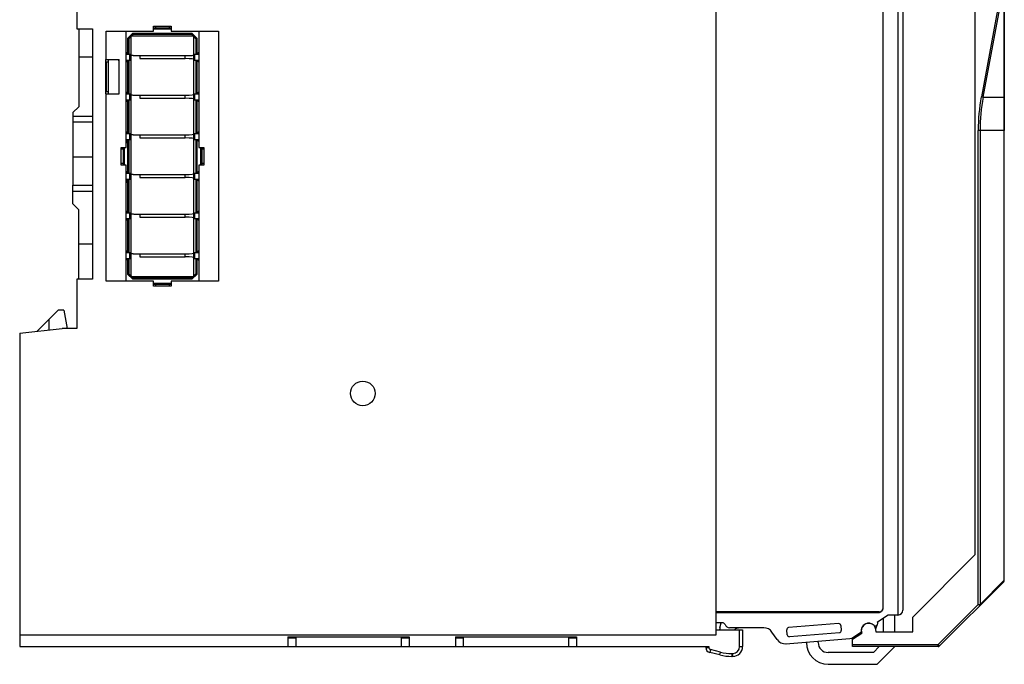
# Model space of a CAD drawing. Extents: x 23 to 2175, y 26 to 490.
# Tile 15 of 55: x 377 to 477, y 192 to 258. Entities that reach past the tile are written whole.
import ezdxf

# ---------------------------------------------------------------- set-up
doc = ezdxf.new("R2010")
doc.units = 0
doc.header["$LTSCALE"] = 23.1
doc.header["$MEASUREMENT"] = 0
doc.layers.get('0').update_dxf_attribs({"linetype": 'CONTINUOUS', "lineweight": 25})

msp = doc.modelspace()

# ---------------------------------------------------------------- linework, layer by layer
at = {"color": 7, "linetype": 'Continuous'}
for p, q in [((447.7, 265.94), (447.7, 195.13)), ((464.7, 197.9), (464.7, 263.51)), ((474, 263.61), (474, 203.28)), ((477, 200.71), (477, 263.09)), ((466.2, 262.62), (466.2, 197.18)), ((466.7, 262.71), (466.7, 197.68)), ((382.8, 261.68), (382.8, 256.68)), ((476.8, 261.23), (474.67, 249.79)), ((474.85, 249.76), (476.98, 261.2)), ((476.98, 261.2), (476.98, 249.76)), ((382.8, 256.68), (384.4, 256.68)), ((383, 256.68), (383, 248.78)), ((384.4, 256.68), (384.4, 231.28)), ((385.8, 253.58), (385.8, 256.46)), ((385.8, 256.46), (390.6, 256.46)), ((387.8, 244.66), (387.8, 256.46)), ((388, 255.76), (388.5, 256.26)), ((388.37, 255.96), (388.55, 256.14)), ((388.5, 256.26), (388.55, 256.14)), ((388.5, 256.26), (394.5, 256.26)), ((388.55, 256.14), (394.45, 256.14)), ((390.6, 256.46), (390.6, 256.96)), ((390.6, 256.96), (392.4, 256.96)), ((392.4, 256.76), (390.6, 256.76)), ((392.4, 256.64), (390.6, 256.64)), ((390.8, 256.96), (390.8, 256.76)), ((392.2, 256.76), (392.2, 256.96)), ((392.4, 256.96), (392.4, 256.46)), ((392.4, 256.46), (397.2, 256.46)), ((394.5, 256.26), (394.45, 256.14)), ((394.45, 256.14), (394.63, 255.96)), ((394.5, 256.26), (395, 255.76)), ((395.2, 256.46), (395.2, 244.66)), ((397.2, 256.46), (397.2, 231.06)), ((388, 254.12), (388, 255.76)), ((388, 255.76), (388.12, 255.71)), ((388.12, 255.71), (388.3, 255.89)), ((388.12, 254.12), (388.12, 255.71)), ((388.3, 255.96), (388.3, 231.56)), ((394.7, 255.96), (388.3, 255.96)), ((394.7, 231.56), (394.7, 255.96)), ((394.7, 255.89), (394.88, 255.71)), ((394.88, 255.71), (395, 255.76)), ((394.88, 255.71), (394.88, 254.12)), ((395, 255.76), (395, 254.12)), ((388, 254.12), (387.8, 254.32)), ((387.8, 254.12), (388.3, 254.12)), ((388.2, 253.52), (388.2, 254.12)), ((394.7, 254.12), (395.2, 254.12)), ((394.8, 253.52), (394.8, 254.12)), ((395.2, 254.32), (395, 254.12)), ((384.4, 253.83), (383, 253.83)), ((385.7, 253.58), (385.7, 250.08)), ((385.7, 253.58), (387.1, 253.58)), ((386, 253.32), (385.7, 253.32)), ((385.7, 253.08), (385.8, 253.08)), ((385.8, 253.32), (385.8, 250.32)), ((386, 253.58), (386, 250.08)), ((387, 253.52), (387, 253.58)), ((387, 253.52), (387.1, 253.52)), ((387.1, 250.08), (387.1, 253.58)), ((387.8, 253.32), (388, 253.52)), ((387.8, 253.52), (388.3, 253.52)), ((388, 250.09), (388, 253.52)), ((388.12, 250.09), (388.12, 253.52)), ((389.2, 253.97), (389.2, 253.67)), ((389.2, 253.97), (393.8, 253.97)), ((389.2, 253.67), (393.8, 253.67)), ((393.8, 253.67), (393.8, 253.97)), ((394.7, 253.52), (395.2, 253.52)), ((394.88, 253.52), (394.88, 250.09)), ((395, 253.52), (395, 250.09)), ((395, 253.52), (395.2, 253.32)), ((385.7, 250.58), (385.8, 250.58)), ((385.7, 250.32), (386, 250.32)), ((385.7, 250.08), (387.1, 250.08)), ((385.8, 231.06), (385.8, 250.08)), ((388, 250.09), (387.8, 250.29)), ((387.8, 250.09), (388.3, 250.09)), ((388.2, 249.49), (388.2, 250.09)), ((394.7, 250.09), (395.2, 250.09)), ((394.8, 249.49), (394.8, 250.09)), ((395.2, 250.29), (395, 250.09)), ((387.8, 249.29), (388, 249.49)), ((387.8, 249.49), (388.3, 249.49)), ((388, 246.07), (388, 249.49)), ((388.12, 246.07), (388.12, 249.49)), ((389.2, 249.94), (389.2, 249.64)), ((389.2, 249.94), (393.8, 249.94)), ((389.2, 249.64), (393.8, 249.64)), ((393.8, 249.64), (393.8, 249.94)), ((394.7, 249.49), (395.2, 249.49)), ((394.88, 249.49), (394.88, 246.07)), ((395, 249.49), (395, 246.07)), ((395, 249.49), (395.2, 249.29)), ((474.67, 249.79), (474.85, 249.76)), ((474.85, 249.76), (476.98, 249.76)), ((382.4, 248.18), (383, 248.78)), ((382.4, 248.18), (382.4, 240.81)), ((382.4, 247.81), (384.4, 247.81)), ((384.4, 247.22), (382.4, 247.22)), ((388, 246.07), (387.8, 246.27)), ((387.8, 246.07), (388.3, 246.07)), ((388.2, 245.47), (388.2, 246.07)), ((394.7, 246.07), (395.2, 246.07)), ((394.8, 245.47), (394.8, 246.07)), ((395.2, 246.27), (395, 246.07)), ((477, 246.38), (474.35, 246.38)), ((474.35, 198.26), (474.35, 246.38)), ((474.54, 246.38), (474.54, 198.26)), ((476.99, 200.71), (476.99, 246.38)), ((387.8, 245.27), (388, 245.47)), ((387.8, 245.47), (388.3, 245.47)), ((387.8, 245.1), (388, 245.3)), ((388, 242.04), (388, 245.47)), ((388.12, 242.04), (388.12, 245.47)), ((389.2, 245.92), (389.2, 245.62)), ((389.2, 245.92), (393.8, 245.92)), ((389.2, 245.62), (393.8, 245.62)), ((393.8, 245.62), (393.8, 245.92)), ((394.7, 245.47), (395.2, 245.47)), ((394.88, 245.47), (394.88, 242.04)), ((395, 245.47), (395, 242.04)), ((395, 245.47), (395.2, 245.27)), ((387.3, 242.86), (387.3, 244.66)), ((387.3, 244.66), (387.8, 244.66)), ((387.5, 244.46), (387.3, 244.46)), ((387.5, 244.66), (387.5, 242.86)), ((387.62, 244.66), (387.62, 242.86)), ((395.2, 244.66), (395.7, 244.66)), ((395.38, 244.66), (395.38, 242.86)), ((395.5, 244.66), (395.5, 242.86)), ((395.7, 244.46), (395.5, 244.46)), ((395.7, 244.66), (395.7, 242.86)), ((384.4, 243.66), (382.4, 243.66)), ((387.3, 243.06), (387.5, 243.06)), ((395.5, 243.06), (395.7, 243.06)), ((387.8, 242.86), (387.3, 242.86)), ((387.8, 231.06), (387.8, 242.86)), ((388, 242.04), (387.8, 242.24)), ((387.8, 242.04), (388.3, 242.04)), ((388.2, 241.44), (388.2, 242.04)), ((394.7, 242.04), (395.2, 242.04)), ((394.8, 241.44), (394.8, 242.04)), ((395.2, 242.24), (395, 242.04)), ((395.2, 242.86), (395.2, 231.06)), ((395.7, 242.86), (395.2, 242.86)), ((387.8, 241.24), (388, 241.44)), ((387.8, 241.44), (388.3, 241.44)), ((387.8, 241.07), (388, 241.27)), ((388, 238.02), (388, 241.44)), ((388.12, 238.02), (388.12, 241.44)), ((389.2, 241.89), (389.2, 241.59)), ((389.2, 241.89), (393.8, 241.89)), ((389.2, 241.59), (393.8, 241.59)), ((393.8, 241.59), (393.8, 241.89)), ((394.7, 241.44), (395.2, 241.44)), ((394.88, 241.44), (394.88, 238.02)), ((395, 241.44), (395, 238.02)), ((395, 241.44), (395.2, 241.24)), ((382.4, 238.93), (382.4, 240.81)), ((382.4, 240.81), (384.4, 240.81)), ((384.4, 240.17), (382.4, 240.17)), ((383, 238.33), (382.4, 238.93)), ((383, 231.28), (383, 238.33)), ((388, 238.02), (387.8, 238.22)), ((387.8, 238.02), (388.3, 238.02)), ((388.2, 237.42), (388.2, 238.02)), ((394.7, 238.02), (395.2, 238.02)), ((394.8, 237.42), (394.8, 238.02)), ((395.2, 238.22), (395, 238.02)), ((387.8, 237.22), (388, 237.42)), ((387.8, 237.42), (388.3, 237.42)), ((388, 233.99), (388, 237.42)), ((388.12, 233.99), (388.12, 237.42)), ((389.2, 237.87), (389.2, 237.57)), ((389.2, 237.87), (393.8, 237.87)), ((389.2, 237.57), (393.8, 237.57)), ((393.8, 237.57), (393.8, 237.87)), ((394.7, 237.42), (395.2, 237.42)), ((394.88, 237.42), (394.88, 233.99)), ((395, 237.42), (395, 233.99)), ((395, 237.42), (395.2, 237.22)), ((384.4, 234.83), (383, 234.83)), ((388, 233.99), (387.8, 234.19)), ((395.2, 234.19), (395, 233.99)), ((387.8, 233.99), (388.3, 233.99)), ((387.8, 233.19), (388, 233.39)), ((387.8, 233.39), (388.3, 233.39)), ((388, 231.76), (388, 233.39)), ((388.12, 231.8), (388.12, 233.39)), ((388.2, 233.39), (388.2, 233.99)), ((389.2, 233.84), (389.2, 233.54)), ((389.2, 233.84), (393.8, 233.84)), ((389.2, 233.54), (393.8, 233.54)), ((393.8, 233.54), (393.8, 233.84)), ((394.7, 233.99), (395.2, 233.99)), ((394.7, 233.39), (395.2, 233.39)), ((394.8, 233.39), (394.8, 233.99)), ((394.88, 233.39), (394.88, 231.8)), ((395, 233.39), (395, 231.76)), ((395, 233.39), (395.2, 233.19)), ((382.8, 231.28), (382.8, 226.28)), ((384.4, 231.28), (382.8, 231.28)), ((390.6, 231.06), (385.8, 231.06)), ((388, 231.76), (388.12, 231.8)), ((388.5, 231.26), (388, 231.76)), ((388.3, 231.62), (388.12, 231.8)), ((388.3, 231.56), (394.7, 231.56)), ((388.55, 231.38), (388.37, 231.56)), ((388.55, 231.38), (388.5, 231.26)), ((394.5, 231.26), (388.5, 231.26)), ((394.45, 231.38), (388.55, 231.38)), ((390.6, 230.56), (390.6, 231.06)), ((392.4, 231.06), (392.4, 230.56)), ((397.2, 231.06), (392.4, 231.06)), ((394.63, 231.56), (394.45, 231.38)), ((394.45, 231.38), (394.5, 231.26)), ((395, 231.76), (394.5, 231.26)), ((394.88, 231.8), (394.7, 231.62)), ((394.88, 231.8), (395, 231.76)), ((390.6, 230.88), (392.4, 230.88)), ((390.6, 230.76), (392.4, 230.76)), ((392.4, 230.56), (390.6, 230.56)), ((390.8, 230.76), (390.8, 230.56)), ((392.2, 230.56), (392.2, 230.76)), ((378.77, 226), (380.9, 228.13)), ((381.5, 228.13), (380.9, 228.13)), ((381.5, 228.13), (381.83, 226.28)), ((380, 226.13), (380, 227.23)), ((377, 225.78), (381.3, 226.28)), ((382.8, 226.28), (381.3, 226.28)), ((377, 225.78), (377, 193.98)), ((467.7, 196.98), (474, 203.28)), ((476.94, 200.56), (470.42, 194.04)), ((476.99, 200.71), (474.54, 198.26)), ((476.99, 200.71), (477, 200.71)), ((474.35, 198.26), (470.28, 194.18)), ((474.35, 198.26), (474.54, 198.26)), ((474.5, 198.12), (474.35, 198.26)), ((464.3, 197.51), (447.7, 197.51)), ((447.7, 197.44), (464.2, 197.44)), ((448.5, 197.44), (448.5, 197.51)), ((449.15, 197.51), (449.15, 197.44)), ((463.7, 197.51), (463.7, 197.44)), ((465.2, 197.18), (464.11, 196.47)), ((466.2, 197.18), (465.2, 197.18)), ((465.9, 195.48), (465.9, 197.18)), ((448.36, 196.39), (447.7, 196.39)), ((448.12, 195.89), (448.26, 196.39)), ((460.17, 196.31), (455.09, 195.9)), ((460.39, 196.13), (460.44, 195.61)), ((463.96, 195.77), (464.13, 196.25)), ((464.7, 196.86), (464.7, 195.48)), ((467.7, 195.48), (467.7, 196.98)), ((447.7, 195.13), (377, 195.13)), ((447.7, 195.69), (450.42, 195.69)), ((452.58, 195.89), (449.1, 195.89)), ((450.12, 193.98), (450.12, 195.69)), ((450.42, 195.69), (450.42, 193.98)), ((453.92, 194.7), (453.4, 195.45)), ((454.96, 195.17), (454.91, 195.68)), ((455.17, 194.99), (460.25, 195.39)), ((462.49, 195.43), (461.52, 194.8)), ((461.6, 194.74), (462.53, 195.33)), ((463.97, 195.48), (467.7, 195.48)), ((404.25, 194.98), (416.55, 194.98)), ((404.25, 194.98), (404.25, 193.98)), ((404.25, 194.88), (405.05, 194.88)), ((405.05, 194.98), (405.05, 193.98)), ((415.75, 194.98), (415.75, 193.98)), ((415.75, 194.88), (416.55, 194.88)), ((416.55, 194.98), (416.55, 193.98)), ((421.25, 194.98), (433.55, 194.98)), ((421.25, 194.98), (421.25, 193.98)), ((421.25, 194.88), (422.05, 194.88)), ((422.05, 194.98), (422.05, 193.98)), ((432.75, 194.98), (432.75, 193.98)), ((432.75, 194.88), (433.55, 194.88)), ((433.55, 194.98), (433.55, 193.98)), ((454.83, 194.26), (461.73, 194.82)), ((456.9, 194.43), (456.9, 194.38)), ((458.1, 194.38), (458.1, 194.53)), ((461.6, 193.98), (461.6, 194.74)), ((461.6, 194.18), (470.28, 194.18)), ((470.28, 194.18), (470.42, 194.04)), ((470.28, 193.98), (470.28, 194.18)), ((377, 193.98), (447, 193.98)), ((446.7, 193.98), (446.7, 193.87)), ((446.7, 193.87), (447, 193.87)), ((447, 193.98), (447, 193.87)), ((447.15, 193.68), (447.08, 193.39)), ((448.1, 193.13), (447.08, 193.39)), ((448.18, 193.42), (447.15, 193.68)), ((448.1, 193.13), (448.18, 193.42)), ((449.32, 193.28), (449.42, 193.28)), ((449.32, 193.28), (449.32, 192.98)), ((449.42, 192.98), (449.42, 193.28)), ((450.12, 193.98), (450.42, 193.98)), ((463.7, 193.38), (459.1, 193.38)), ((470.28, 193.98), (461.6, 193.98)), ((464.3, 193.98), (463.7, 193.38)), ((464.1, 192.18), (465.9, 193.98)), ((449.42, 192.98), (449.32, 192.98)), ((459.1, 192.18), (464.1, 192.18))]:
    msp.add_line(p, q, dxfattribs=at)
msp.add_circle((411.85, 219.68), 1.25, dxfattribs=at)
for centre, radius, start, end in [((492.92, 246.38), 18.57, 169.4176, 180.0082), ((492.94, 246.38), 18.4, 169.4132, 179.9965), ((476.8, 200.71), 0.2, 315, 0), ((474.35, 198.23), 0.189, 0.059, 8.8249), ((464.3, 197.91), 0.4, 270, 359.8741), ((466.2, 197.68), 0.5, 270, 0), ((448.36, 196.09), 0.3, 22.0243, 90), ((449.1, 196.39), 0.5, 202.0243, 270), ((460.19, 196.11), 0.2, 5.4274, 94.6059), ((463.23, 195.59), 0.762, 43.1898, 192.37), ((463.23, 195.59), 0.75, 351.4699, 200.0089), ((463.9, 196.34), 0.25, 243.8572, 32.8129), ((450.03, 195.28), 2, 162.3457, 168.2711), ((450.2, 194.89), 1, 96.3194, 126.7283), ((452.58, 194.89), 1, 34.4354, 90), ((455.11, 195.7), 0.2, 94.6059, 185.4274), ((455.16, 195.18), 0.2, 185.4274, 274.6059), ((460.24, 195.59), 0.2, 274.6059, 5.4274), ((454.75, 195.26), 1, 214.4354, 274.6059), ((459.1, 194.38), 2.2, 180, 270), ((459.1, 194.38), 1, 180, 270), ((470.28, 194.18), 0.2, 270, 315), ((447.2, 193.87), 0.5, 180, 255.9638), ((447.2, 193.87), 0.2, 180, 255.9638), ((449.32, 197.98), 5, 255.9638, 270), ((449.32, 197.98), 4.7, 255.9638, 270), ((449.42, 193.98), 1, 270, 360), ((449.42, 193.98), 0.7, 270, 0)]:
    msp.add_arc(centre, radius, start, end, dxfattribs=at)
for centre, major_axis, start_param, end_param in [((393.34, 254.13), (1.46, -0.05), 5.03796, 6.28702), ((393.34, 253.5), (1.46, 0.05), 6.27935, 7.52841), ((393.34, 250.11), (1.46, -0.05), 5.03796, 6.28702), ((393.34, 249.48), (1.46, 0.05), 6.27935, 7.52841), ((393.34, 246.08), (1.46, -0.05), 5.03796, 6.28702), ((393.34, 245.45), (1.46, 0.05), 6.27935, 7.52841), ((393.34, 242.06), (1.46, -0.05), 5.03796, 6.28702), ((393.34, 241.43), (1.46, 0.05), 6.27935, 7.52841), ((393.34, 238.03), (1.46, -0.05), 5.03796, 6.28702), ((393.34, 237.4), (1.46, 0.05), 6.27935, 7.52841), ((393.34, 234.01), (1.46, -0.05), 5.03796, 6.28702), ((393.34, 233.38), (1.46, 0.05), 6.27935, 7.52841)]:
    msp.add_ellipse(centre, major_axis=major_axis, ratio=0.10659, start_param=start_param, end_param=end_param, dxfattribs=at)
for points, knots in [([(388.2, 254.08), (388.2, 254.08), (388.2, 254.07), (388.21, 254.06), (388.22, 254.06), (388.22, 254.06)], [0, 0, 0, 0, 0.42263, 0.68638, 1, 1, 1, 1]), ([(388.22, 254.06), (388.22, 254.05), (388.23, 254.05), (388.26, 254.04), (388.28, 254.03), (388.3, 254.03)], [0, 0, 0, 0, 0.18686, 0.41692, 1, 1, 1, 1]), ([(388.3, 254.03), (388.33, 254.02), (388.39, 254.01), (388.49, 254), (388.6, 253.99), (388.76, 253.98), (388.96, 253.97), (389.12, 253.97), (389.2, 253.97)], [0, 0, 0, 0, 0.09634, 0.20876, 0.3313, 0.46008, 0.72744, 1, 1, 1, 1]), ([(388.22, 253.58), (388.22, 253.58), (388.21, 253.57), (388.2, 253.57), (388.2, 253.56), (388.2, 253.56)], [0, 0, 0, 0, 0.31362, 0.57737, 1, 1, 1, 1]), ([(388.22, 253.58), (388.22, 253.58), (388.23, 253.59), (388.26, 253.6), (388.28, 253.6), (388.3, 253.61)], [0, 0, 0, 0, 0.18687, 0.41692, 1, 1, 1, 1]), ([(388.2, 250.06), (388.2, 250.05), (388.2, 250.04), (388.21, 250.04), (388.22, 250.03), (388.22, 250.03)], [0, 0, 0, 0, 0.42263, 0.68638, 1, 1, 1, 1]), ([(388.22, 250.03), (388.22, 250.03), (388.23, 250.02), (388.26, 250.01), (388.28, 250.01), (388.3, 250)], [0, 0, 0, 0, 0.18686, 0.41692, 1, 1, 1, 1]), ([(388.3, 250), (388.33, 250), (388.39, 249.98), (388.49, 249.97), (388.6, 249.96), (388.76, 249.95), (388.96, 249.94), (389.12, 249.94), (389.2, 249.94)], [0, 0, 0, 0, 0.09634, 0.20876, 0.3313, 0.46008, 0.72744, 1, 1, 1, 1]), ([(388.22, 249.55), (388.22, 249.55), (388.21, 249.55), (388.2, 249.54), (388.2, 249.53), (388.2, 249.53)], [0, 0, 0, 0, 0.31362, 0.57737, 1, 1, 1, 1]), ([(388.22, 249.55), (388.22, 249.56), (388.23, 249.56), (388.26, 249.57), (388.28, 249.58), (388.3, 249.58)], [0, 0, 0, 0, 0.18687, 0.41692, 1, 1, 1, 1]), ([(476.98, 249.76), (476.99, 249.76), (477, 249.77), (477, 249.78), (477, 249.79)], [0, 0, 0, 0, 0.2919, 1, 1, 1, 1]), ([(476.98, 249.76), (476.98, 249.49), (476.98, 248.94), (476.98, 248.24), (476.99, 247.68), (476.98, 247.25), (476.99, 246.81), (476.99, 246.52), (476.99, 246.38)], [0, 0, 0, 0, 0.24051, 0.48881, 0.61521, 0.74281, 0.87123, 1, 1, 1, 1]), ([(388.2, 246.03), (388.2, 246.03), (388.2, 246.02), (388.21, 246.01), (388.22, 246.01), (388.22, 246.01)], [0, 0, 0, 0, 0.42263, 0.68638, 1, 1, 1, 1]), ([(388.22, 246.01), (388.22, 246), (388.23, 246), (388.26, 245.99), (388.28, 245.98), (388.3, 245.98)], [0, 0, 0, 0, 0.18686, 0.41692, 1, 1, 1, 1]), ([(388.22, 245.53), (388.22, 245.53), (388.21, 245.52), (388.2, 245.52), (388.2, 245.51), (388.2, 245.51)], [0, 0, 0, 0, 0.31362, 0.57737, 1, 1, 1, 1]), ([(388.22, 245.53), (388.22, 245.53), (388.23, 245.54), (388.26, 245.55), (388.28, 245.55), (388.3, 245.56)], [0, 0, 0, 0, 0.18687, 0.41692, 1, 1, 1, 1]), ([(388.3, 245.98), (388.33, 245.97), (388.39, 245.96), (388.49, 245.95), (388.6, 245.94), (388.76, 245.93), (388.96, 245.92), (389.12, 245.92), (389.2, 245.92)], [0, 0, 0, 0, 0.09634, 0.20876, 0.3313, 0.46008, 0.72744, 1, 1, 1, 1]), ([(388.2, 242.01), (388.2, 242), (388.2, 241.99), (388.21, 241.99), (388.22, 241.98), (388.22, 241.98)], [0, 0, 0, 0, 0.42263, 0.68638, 1, 1, 1, 1]), ([(388.22, 241.5), (388.22, 241.5), (388.21, 241.5), (388.2, 241.49), (388.2, 241.48), (388.2, 241.48)], [0, 0, 0, 0, 0.31362, 0.57737, 1, 1, 1, 1]), ([(388.22, 241.98), (388.22, 241.98), (388.23, 241.97), (388.26, 241.96), (388.28, 241.96), (388.3, 241.95)], [0, 0, 0, 0, 0.18686, 0.41692, 1, 1, 1, 1]), ([(388.22, 241.5), (388.22, 241.51), (388.23, 241.51), (388.26, 241.52), (388.28, 241.53), (388.3, 241.53)], [0, 0, 0, 0, 0.18687, 0.41692, 1, 1, 1, 1]), ([(388.3, 241.95), (388.33, 241.95), (388.39, 241.93), (388.49, 241.92), (388.6, 241.91), (388.76, 241.9), (388.96, 241.89), (389.12, 241.89), (389.2, 241.89)], [0, 0, 0, 0, 0.09634, 0.20876, 0.3313, 0.46008, 0.72744, 1, 1, 1, 1]), ([(388.2, 237.98), (388.2, 237.98), (388.2, 237.97), (388.21, 237.96), (388.22, 237.96), (388.22, 237.96)], [0, 0, 0, 0, 0.42263, 0.68638, 1, 1, 1, 1]), ([(388.22, 237.48), (388.22, 237.48), (388.21, 237.47), (388.2, 237.47), (388.2, 237.46), (388.2, 237.46)], [0, 0, 0, 0, 0.31362, 0.57737, 1, 1, 1, 1]), ([(388.22, 237.96), (388.22, 237.95), (388.23, 237.95), (388.26, 237.94), (388.28, 237.93), (388.3, 237.93)], [0, 0, 0, 0, 0.18686, 0.41692, 1, 1, 1, 1]), ([(388.22, 237.48), (388.22, 237.48), (388.23, 237.49), (388.26, 237.5), (388.28, 237.5), (388.3, 237.51)], [0, 0, 0, 0, 0.18687, 0.41692, 1, 1, 1, 1]), ([(388.3, 237.93), (388.33, 237.92), (388.39, 237.91), (388.49, 237.9), (388.6, 237.89), (388.76, 237.88), (388.96, 237.87), (389.12, 237.87), (389.2, 237.87)], [0, 0, 0, 0, 0.09634, 0.20876, 0.3313, 0.46008, 0.72744, 1, 1, 1, 1]), ([(388.2, 233.96), (388.2, 233.95), (388.2, 233.94), (388.21, 233.94), (388.22, 233.93), (388.22, 233.93)], [0, 0, 0, 0, 0.42263, 0.68638, 1, 1, 1, 1]), ([(388.22, 233.45), (388.22, 233.45), (388.21, 233.45), (388.2, 233.44), (388.2, 233.43), (388.2, 233.43)], [0, 0, 0, 0, 0.31362, 0.57737, 1, 1, 1, 1]), ([(388.22, 233.93), (388.22, 233.93), (388.23, 233.92), (388.26, 233.91), (388.28, 233.91), (388.3, 233.9)], [0, 0, 0, 0, 0.18686, 0.41692, 1, 1, 1, 1]), ([(388.22, 233.45), (388.22, 233.46), (388.23, 233.46), (388.26, 233.47), (388.28, 233.48), (388.3, 233.48)], [0, 0, 0, 0, 0.18687, 0.41692, 1, 1, 1, 1]), ([(388.3, 233.9), (388.33, 233.9), (388.39, 233.88), (388.49, 233.87), (388.6, 233.86), (388.76, 233.85), (388.96, 233.84), (389.12, 233.84), (389.2, 233.84)], [0, 0, 0, 0, 0.09634, 0.20876, 0.3313, 0.46008, 0.72744, 1, 1, 1, 1]), ([(476.94, 200.56), (476.96, 200.58), (476.99, 200.63), (476.99, 200.68), (476.99, 200.71)], [0, 0, 0, 0, 0.48649, 1, 1, 1, 1]), ([(474.54, 198.23), (474.54, 198.21), (474.53, 198.17), (474.51, 198.13), (474.5, 198.12)], [0, 0, 0, 0, 0.50978, 1, 1, 1, 1]), ([(464.2, 197.44), (464.22, 197.44), (464.28, 197.44), (464.33, 197.45), (464.38, 197.47)], [0, 0, 0, 0, 0.246, 1, 1, 1, 1]), ([(464.38, 197.47), (464.38, 197.47), (464.43, 197.49), (464.48, 197.52), (464.53, 197.55)], [0, 0, 0, 0, 0.02512, 1, 1, 1, 1]), ([(464.53, 197.55), (464.53, 197.56), (464.58, 197.6), (464.64, 197.66), (464.67, 197.74), (464.67, 197.75)], [0, 0, 0, 0, 0.02185, 0.87504, 1, 1, 1, 1])]:
    msp.add_open_spline(points, degree=3, knots=knots, dxfattribs=at)
msp.add_open_spline([(464.67, 197.75), (464.69, 197.8), (464.7, 197.85), (464.7, 197.9)], degree=3, dxfattribs=at)

doc.saveas('drawing.dxf')
